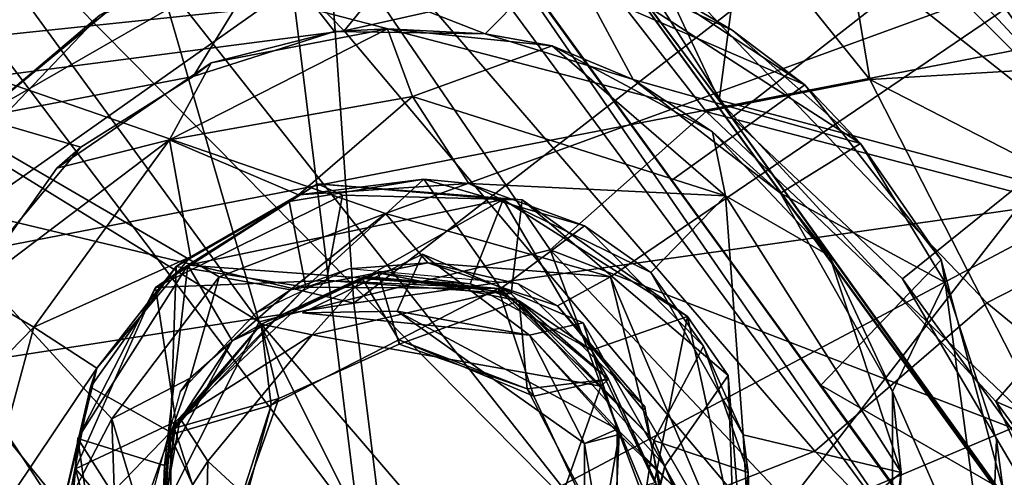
# Model space of a CAD drawing. Header units: millimetres. Extents: x -320 to 320, y -487 to 330.
# Tile 20 of 188: x 157 to 178, y -226 to -217. Entities that reach past the tile are written whole.
import ezdxf

# ---------------------------------------------------------------- set-up
doc = ezdxf.new("R2010")
doc.units = ezdxf.units.MM
doc.layers.add('Layer 01', color=7, linetype='Continuous', true_color=0x000000)
doc.styles.add('Default', font='arial.ttf')
doc.dimstyles.new('Default', dxfattribs={"dimscale": 10, "dimtxt": 2.5, "dimasz": 3, "dimexe": 1, "dimexo": 0.5, "dimgap": 0.8, "dimtad": 1, "dimtoh": 1, "dimzin": 1, "dimdsep": 46, "dimtxsty": 'Default', "dimcen": 2.5, "dimadec": 1, "dimazin": 1, "dimtfac": 1, "dimtdec": 4, "dimtix": 1, "dimtofl": 0, "dimtmove": 1, "dimatfit": 3, "dimfxl": 1, "dimtolj": 1, "dimtzin": 1, "dimarcsym": 0})

# ---------------------------------------------------------------- blocks, each defined once
blk = doc.blocks.new('*D1')
at = {"layer": 'Defpoints', "color": 0}
for p in [(-314.347, -27.146), (314.29, -27.146), (314.29, -476.594)]:
    blk.add_point(p, dxfattribs=at)
at = {"layer": 'Layer 01', "color": 0, "lineweight": -2}
for p, q in [((-314.347, -32.146), (-314.347, -486.594)), ((314.29, -32.146), (314.29, -486.594)), ((-284.347, -476.594), (284.29, -476.594))]:
    blk.add_line(p, q, dxfattribs=at)
at = {"layer": 'Layer 01', "color": 0}
for points in [[(-284.347, -471.594), (-284.347, -481.594), (-314.347, -476.594)], [(284.29, -481.594), (284.29, -471.594), (314.29, -476.594)]]:
    blk.add_solid(points, dxfattribs=at)
at = {"layer": 'Layer 01', "color": 0, "insert": (-0.028, -455.832), "char_height": 25, "attachment_point": 5, "style": 'Default'}
blk.add_mtext('\\A1;628.64', dxfattribs=at)

msp = doc.modelspace()

# ---------------------------------------------------------------- linework, layer by layer
at = {"layer": 'Layer 01'}
for points in [[(148.256, -217.123, 79.507), (136.914, -212.691, 81.522), (160.273, -196.587, 81.381)], [(148.256, -217.123, 79.507), (160.273, -196.587, 81.381), (151.14, -213.514, 79.751)], [(174.926, -217.922, 99.877), (174.19, -213.559, 99.352), (161.064, -197.809, 106.169), (162.873, -202.985, 105.978)], [(193.76, -208.718, 405.258), (184.345, -198.372, 404.078), (172.9, -200.819, 402.276), (179.399, -220.666, 402.596)], [(163.836, -216.898, 350.103), (178.717, -198.687, 352.584), (148.434, -201.095, 348.407)], [(178.717, -198.687, 352.584), (163.836, -216.898, 350.103), (184.549, -212.263, 353.089)], [(172.9, -200.819, 402.276), (162.785, -216.344, 400.451), (179.399, -220.666, 402.596)], [(148.434, -201.095, 348.407), (136.466, -220.451, 346.725), (163.836, -216.898, 350.103)], [(154.283, -203.205, 317.793), (157.139, -201.483, 317.996), (177.402, -222.639, 326.723), (173.769, -225.765, 326.318)], [(154.484, -205.49, 349.16), (179.856, -201.407, 352.747), (179.663, -216.982, 352.231)], [(181.339, -220.624, 327.47), (177.402, -222.639, 326.723), (157.139, -201.483, 317.996)], [(171.792, -210.385, 323.039), (181.339, -220.624, 327.47), (157.139, -201.483, 317.996)], [(174.926, -217.922, 99.877), (162.873, -202.985, 105.978), (159.948, -203.815, 107.599), (171.475, -218.603, 101.716)], [(151.306, -204.794, 317.588), (154.283, -203.205, 317.793), (173.769, -225.765, 326.318), (169.236, -227.536, 325.544)], [(171.475, -218.603, 101.716), (159.948, -203.815, 107.599), (156.727, -204.765, 109.012), (168.184, -221.521, 102.947)], [(148.21, -206.261, 317.381), (151.306, -204.794, 317.588), (169.236, -227.536, 325.544)], [(150.895, -207.748, 110.19), (162.038, -223.036, 104.405), (156.727, -204.765, 109.012)], [(162.038, -223.036, 104.405), (168.184, -221.521, 102.947), (156.727, -204.765, 109.012)], [(179.663, -216.982, 352.231), (144.797, -223.744, 347.59), (154.484, -205.49, 349.16)], [(180.487, -217.471, 86.142), (172.288, -205.815, 84.651), (171.981, -207.629, 93.65), (178.406, -216.386, 94.522)], [(177.446, -211.937, 78.262), (172.288, -205.815, 84.651), (180.487, -217.471, 86.142)], [(144.995, -207.611, 317.172), (148.21, -206.261, 317.381), (173.83, -240.134, 328.597), (160.347, -230.91, 324.241)], [(169.236, -227.536, 325.544), (173.83, -240.134, 328.597), (148.21, -206.261, 317.381)], [(164.036, -222.645, 337.796), (163.123, -209.314, 338.099), (184.134, -207.062, 341.066)], [(164.036, -222.645, 337.796), (184.134, -207.062, 341.066), (197.147, -217.952, 342.465)], [(129.193, -219.849, 396.278), (162.785, -216.344, 400.451), (140.819, -207.228, 397.825)], [(140.069, -208.082, 316.582), (144.995, -207.611, 317.172), (160.347, -230.91, 324.241), (154.127, -231.726, 323.243)], [(162.038, -223.036, 104.405), (150.895, -207.748, 110.19), (147.422, -214.02, 108.382)], [(172.015, -218.73, 9.091), (169.103, -214.136, 16.496), (178.504, -209.029, 14.096), (180.792, -211.88, 9.344)], [(135.563, -215.83, 334.63), (163.123, -209.314, 338.099), (164.036, -222.645, 337.796)], [(172.894, -209.69, 40.144), (169.464, -213.498, 43.047), (171.752, -218.362, 50.834)], [(180.97, -220.806, 56.266), (172.894, -209.69, 40.144), (171.752, -218.362, 50.834)], [(180.97, -220.806, 56.266), (181.127, -212.308, 51.15), (172.894, -209.69, 40.144)], [(181.339, -220.624, 327.47), (171.792, -210.385, 323.039), (184.474, -213.231, 327.153)], [(175.618, -222.131, 4.967), (172.015, -218.73, 9.091), (180.792, -211.88, 9.344), (183.544, -215.753, 5.289)], [(181.197, -216.87, 72.557), (177.446, -211.937, 78.262), (180.487, -217.471, 86.142), (182.405, -219.341, 74.94)], [(181.883, -217.864, 67.11), (177.446, -211.937, 78.262), (181.197, -216.87, 72.557)], [(181.883, -217.864, 67.11), (179.51, -214.313, 67.487), (177.446, -211.937, 78.262)], [(172.738, -227.466, 350.677), (184.549, -212.263, 353.089), (163.836, -216.898, 350.103)], [(196.913, -217.285, 354.67), (184.549, -212.263, 353.089), (172.738, -227.466, 350.677)], [(201.494, -259.47, 26.134), (179.879, -229.719, 58.11), (167.476, -212.647, 27.758), (193.561, -248.529, 4.316)], [(167.476, -212.647, 27.758), (180.837, -231.003, 0.79), (193.561, -248.529, 4.316)], [(167.476, -212.647, 27.758), (179.879, -229.719, 58.11), (171.752, -218.362, 50.834)], [(180.837, -231.003, 0.79), (167.476, -212.647, 27.758), (172.015, -218.73, 9.091)], [(171.752, -218.362, 50.834), (168.079, -213.481, 38.131), (167.476, -212.647, 27.758)], [(172.015, -218.73, 9.091), (167.476, -212.647, 27.758), (169.103, -214.136, 16.496)], [(165.566, -212.939, 30.555), (176.412, -228.692, 29.999), (165.55, -213.973, 29.994)], [(177.969, -229.982, 30.396), (165.566, -212.939, 30.555), (167.068, -214.977, 42.809)], [(177.969, -229.982, 30.396), (176.412, -228.692, 29.999), (165.566, -212.939, 30.555)], [(168.079, -213.481, 38.131), (171.752, -218.362, 50.834), (169.464, -213.498, 43.047)], [(174.926, -217.922, 99.877), (178.35, -217.719, 96.896), (174.19, -213.559, 99.352)], [(174.19, -213.559, 99.352), (178.35, -217.719, 96.896), (178.406, -216.386, 94.522)], [(154.733, -230.479, 101.774), (159.228, -228.584, 102.864), (147.422, -214.02, 108.382)], [(162.038, -223.036, 104.405), (147.422, -214.02, 108.382), (159.228, -228.584, 102.864)], [(165.55, -213.973, 29.994), (176.412, -228.692, 29.999), (163.253, -238.821, 30.003), (152.12, -223.449, 29.997)], [(152.12, -223.449, 29.997), (158.674, -216.567, 30.198), (165.55, -213.973, 29.994)], [(170.75, -220.048, 52.862), (177.969, -229.982, 30.396), (167.068, -214.977, 42.809)], [(167.068, -214.977, 42.809), (167.34, -215.344, 45.888), (170.75, -220.048, 52.862)], [(162.287, -215.188, 62.949), (158.885, -216.446, 62.733), (156.122, -218.728, 62.942)], [(160.645, -217.858, 62.999), (162.287, -215.188, 62.949), (156.122, -218.728, 62.942)], [(162.287, -215.188, 62.949), (160.645, -217.858, 62.999), (163.627, -216.91, 62.999)], [(163.627, -216.91, 62.999), (166.81, -216.963, 62.999), (162.287, -215.188, 62.949)], [(166.81, -216.963, 62.999), (168.499, -215.249, 62.861), (162.287, -215.188, 62.949)], [(169.937, -217.925, 63.002), (168.499, -215.249, 62.861), (166.81, -216.963, 62.999)], [(168.499, -215.249, 62.861), (172.022, -216.881, 62.499), (170.073, -215.733, 49.611)], [(172.022, -216.881, 62.499), (168.499, -215.249, 62.861), (174.733, -219.275, 62.894)], [(169.937, -217.925, 63.002), (174.733, -219.275, 62.894), (168.499, -215.249, 62.861)], [(179.21, -215.463, 66.5), (164.704, -220.755, 66.499), (150.434, -215.817, 66.5)], [(164.704, -220.755, 66.499), (179.21, -215.463, 66.5), (169.453, -222.092, 66.5)], [(167.34, -215.344, 45.888), (170.073, -215.733, 49.611), (173.56, -218.037, 52.961)], [(173.56, -218.037, 52.961), (170.75, -220.048, 52.862), (167.34, -215.344, 45.888)], [(172.045, -228.184, 66.499), (169.453, -222.092, 66.5), (179.21, -215.463, 66.5), (183.426, -227.718, 66.499)], [(135.563, -215.83, 334.63), (164.036, -222.645, 337.796), (134.971, -227.176, 334.251)], [(150.434, -215.817, 66.5), (158.931, -225.084, 66.499), (151.335, -239.631, 66.502), (147.896, -233.165, 66.484)], [(150.434, -215.817, 66.5), (164.704, -220.755, 66.499), (161.197, -222.088, 66.499)], [(150.434, -215.817, 66.5), (161.197, -222.088, 66.499), (158.931, -225.084, 66.499)], [(170.073, -215.733, 49.611), (172.022, -216.881, 62.499), (173.56, -218.037, 52.961)], [(175.618, -222.131, 4.967), (183.544, -215.753, 5.289), (186.878, -220.002, 2.349), (178.566, -226.19, 2.285)], [(162.785, -216.344, 400.451), (129.193, -219.849, 396.278), (130.635, -230.172, 396.105), (164.309, -228.682, 400.086)], [(179.399, -220.666, 402.596), (162.785, -216.344, 400.451), (164.309, -228.682, 400.086)], [(156.122, -218.728, 62.942), (158.885, -216.446, 62.733), (158.674, -216.567, 30.198), (156.038, -218.794, 30.637)], [(156.038, -218.794, 30.637), (158.674, -216.567, 30.198), (152.12, -223.449, 29.997)], [(172.738, -227.466, 350.677), (163.836, -216.898, 350.103), (136.466, -220.451, 346.725), (136.96, -232.825, 346.243)], [(165.275, -218.28, 50.697), (164.746, -216.859, 50.639), (160.148, -219.197, 47.992)], [(161.024, -217.57, 49.605), (160.148, -219.197, 47.992), (164.746, -216.859, 50.639)], [(163.627, -216.91, 62.999), (160.645, -217.858, 62.999), (161.024, -217.57, 49.605)], [(164.746, -216.859, 50.639), (163.627, -216.91, 62.999), (161.024, -217.57, 49.605)], [(166.81, -216.963, 62.999), (163.627, -216.91, 62.999), (164.746, -216.859, 50.639)], [(168.225, -217.214, 53.128), (164.746, -216.859, 50.639), (165.275, -218.28, 50.697)], [(166.81, -216.963, 62.999), (164.746, -216.859, 50.639), (168.225, -217.214, 53.128)], [(168.225, -217.214, 53.128), (169.937, -217.925, 63.002), (166.81, -216.963, 62.999)], [(174.733, -219.275, 62.894), (173.56, -218.037, 52.961), (172.022, -216.881, 62.499)], [(181.191, -227.376, 351.792), (146.453, -235.163, 347.053), (144.797, -223.744, 347.59), (179.663, -216.982, 352.231)], [(171.882, -220.379, 56.253), (168.225, -217.214, 53.128), (165.275, -218.28, 50.697)], [(171.882, -220.379, 56.253), (171.611, -219.027, 56.151), (168.225, -217.214, 53.128)], [(168.225, -217.214, 53.128), (171.611, -219.027, 56.151), (169.937, -217.925, 63.002)], [(196.913, -217.285, 354.67), (172.738, -227.466, 350.677), (202.46, -223.393, 355.067)], [(157.768, -219.794, 49.394), (160.148, -219.197, 47.992), (161.024, -217.57, 49.605)], [(161.024, -217.57, 49.605), (160.645, -217.858, 62.999), (158.276, -219.35, 62.998), (157.768, -219.794, 49.394)], [(178.35, -217.719, 96.896), (174.926, -217.922, 99.877), (178.216, -219.612, 97.777)], [(160.645, -217.858, 62.999), (156.122, -218.728, 62.942), (158.276, -219.35, 62.998)], [(165.549, -234.83, 337.084), (164.036, -222.645, 337.796), (197.147, -217.952, 342.465), (185.323, -234.538, 339.401)], [(169.937, -217.925, 63.002), (173.045, -220.326, 62.998), (174.733, -219.275, 62.894)], [(173.045, -220.326, 62.998), (169.937, -217.925, 63.002), (171.611, -219.027, 56.151)], [(171.475, -218.603, 101.716), (178.873, -225.643, 97.646), (174.926, -217.922, 99.877)], [(178.873, -225.643, 97.646), (178.216, -219.612, 97.777), (174.926, -217.922, 99.877)], [(170.75, -220.048, 52.862), (173.56, -218.037, 52.961), (176.437, -221.727, 56.443), (173.894, -224.376, 56.746)], [(173.56, -218.037, 52.961), (174.733, -219.275, 62.894), (176.437, -221.727, 56.443)], [(162.872, -220.36, 51.03), (165.275, -218.28, 50.697), (160.148, -219.197, 47.992)], [(166.468, -220.12, 53.187), (165.275, -218.28, 50.697), (162.872, -220.36, 51.03)], [(171.882, -220.379, 56.253), (165.275, -218.28, 50.697), (166.468, -220.12, 53.187)], [(171.752, -218.362, 50.834), (179.879, -229.719, 58.11), (177.589, -224.717, 57.076)], [(180.97, -220.806, 56.266), (171.752, -218.362, 50.834), (177.589, -224.717, 57.076)], [(178.873, -225.643, 97.646), (171.475, -218.603, 101.716), (168.184, -221.521, 102.947)], [(158.276, -219.35, 62.998), (156.122, -218.728, 62.942), (154.525, -220.825, 62.904), (156.302, -221.707, 62.999)], [(180.837, -231.003, 0.79), (172.015, -218.73, 9.091), (175.618, -222.131, 4.967)], [(171.882, -220.379, 56.253), (174.078, -221.648, 58.53), (171.611, -219.027, 56.151)], [(174.078, -221.648, 58.53), (173.045, -220.326, 62.998), (171.611, -219.027, 56.151)], [(157.287, -223.152, 49.68), (160.148, -219.197, 47.992), (155.944, -222.372, 49.812)], [(160.148, -219.197, 47.992), (157.768, -219.794, 49.394), (155.944, -222.372, 49.812)], [(157.287, -223.152, 49.68), (160.593, -221.667, 50.639), (160.148, -219.197, 47.992)], [(160.148, -219.197, 47.992), (160.593, -221.667, 50.639), (162.872, -220.36, 51.03)], [(157.768, -219.794, 49.394), (158.276, -219.35, 62.998), (156.302, -221.707, 62.999), (155.944, -222.372, 49.812)], [(174.733, -219.275, 62.894), (173.045, -220.326, 62.998), (176.522, -222.205, 62.932)], [(176.522, -222.205, 62.932), (176.437, -221.727, 56.443), (174.733, -219.275, 62.894)], [(163.023, -222.304, 63.015), (165.515, -220.028, 62.997), (162.676, -220.501, 62.999)], [(162.676, -220.501, 62.999), (165.515, -220.028, 62.997), (162.872, -220.36, 51.03)], [(162.872, -220.36, 51.03), (165.515, -220.028, 62.997), (166.468, -220.12, 53.187)], [(163.023, -222.304, 63.015), (167.144, -222.335, 63.005), (165.515, -220.028, 62.997)], [(165.515, -220.028, 62.997), (167.144, -222.335, 63.005), (168.908, -221.014, 62.998)], [(165.515, -220.028, 62.997), (168.908, -221.014, 62.998), (166.468, -220.12, 53.187)], [(183.936, -238.201, 59.993), (177.969, -229.982, 30.396), (170.75, -220.048, 52.862)], [(173.894, -224.376, 56.746), (177.257, -229, 59.32), (170.75, -220.048, 52.862)], [(177.257, -229, 59.32), (177.711, -229.681, 58.533), (170.75, -220.048, 52.862)], [(183.936, -238.201, 59.993), (170.75, -220.048, 52.862), (177.711, -229.681, 58.533)], [(159.855, -222.315, 64.599), (160.532, -221.841, 66.486), (163.269, -220.127, 65.878)], [(159.855, -222.315, 64.599), (163.269, -220.127, 65.878), (163.798, -220.365, 64.542)], [(163.269, -220.127, 65.878), (160.532, -221.841, 66.486), (167.193, -220.459, 66.424)], [(167.593, -220.463, 64.646), (163.798, -220.365, 64.542), (163.269, -220.127, 65.878)], [(167.593, -220.463, 64.646), (163.269, -220.127, 65.878), (167.193, -220.459, 66.424)], [(170.305, -221.998, 56.535), (171.882, -220.379, 56.253), (166.468, -220.12, 53.187)], [(170.305, -221.998, 56.535), (166.468, -220.12, 53.187), (168.908, -221.014, 62.998)], [(159.855, -222.315, 64.599), (163.798, -220.365, 64.542), (163.46, -222.163, 64.501)], [(160.291, -221.874, 62.998), (162.872, -220.36, 51.03), (160.593, -221.667, 50.639)], [(160.291, -221.874, 62.998), (162.676, -220.501, 62.999), (162.872, -220.36, 51.03)], [(162.676, -220.501, 62.999), (160.291, -221.874, 62.998), (163.023, -222.304, 63.015)], [(160.532, -221.841, 66.486), (164.258, -222.117, 66.499), (167.193, -220.459, 66.424)], [(167.357, -222.444, 64.498), (163.46, -222.163, 64.501), (163.798, -220.365, 64.542), (167.593, -220.463, 64.646)], [(164.258, -222.117, 66.499), (166.492, -222.238, 66.5), (167.193, -220.459, 66.424)], [(169.057, -223.638, 66.496), (167.193, -220.459, 66.424), (166.492, -222.238, 66.5)], [(167.593, -220.463, 64.646), (167.193, -220.459, 66.424), (171.081, -222.928, 66.386)], [(169.057, -223.638, 66.496), (171.081, -222.928, 66.386), (167.193, -220.459, 66.424)], [(170.599, -226.081, 64.45), (167.357, -222.444, 64.498), (167.593, -220.463, 64.646), (171.937, -224.167, 64.742)], [(171.937, -224.167, 64.742), (167.593, -220.463, 64.646), (171.081, -222.928, 66.386)], [(171.882, -220.379, 56.253), (170.305, -221.998, 56.535), (172.254, -225.424, 59.046)], [(172.254, -225.424, 59.046), (175.588, -226.216, 60.392), (171.882, -220.379, 56.253)], [(175.588, -226.216, 60.392), (174.078, -221.648, 58.53), (171.882, -220.379, 56.253)], [(175.406, -224.505, 63.008), (176.522, -222.205, 62.932), (173.045, -220.326, 62.998)], [(175.406, -224.505, 63.008), (173.045, -220.326, 62.998), (174.078, -221.648, 58.53)], [(191.578, -232.918, 403.312), (179.399, -220.666, 402.596), (164.309, -228.682, 400.086), (166.009, -238.867, 399.432)], [(188.298, -231.595, 331.305), (177.402, -222.639, 326.723), (181.339, -220.624, 327.47)], [(162.703, -222.366, 67.511), (161.197, -222.088, 66.499), (164.704, -220.755, 66.499)], [(162.703, -222.366, 67.511), (164.704, -220.755, 66.499), (165.598, -221.792, 67.505)], [(165.598, -221.792, 67.505), (164.704, -220.755, 66.499), (169.453, -222.092, 66.5)], [(186.68, -228.665, 59.616), (180.97, -220.806, 56.266), (177.589, -224.717, 57.076)], [(170.373, -225.54, 62.992), (171.42, -223.55, 62.998), (168.908, -221.014, 62.998), (167.144, -222.335, 63.005)], [(170.305, -221.998, 56.535), (168.908, -221.014, 62.998), (171.42, -223.55, 62.998)], [(162.038, -223.036, 104.405), (174.01, -236.991, 97.91), (168.184, -221.521, 102.947)], [(174.01, -236.991, 97.91), (177.717, -231.631, 97.601), (168.184, -221.521, 102.947)], [(168.184, -221.521, 102.947), (177.717, -231.631, 97.601), (178.873, -225.643, 97.646)], [(160.593, -221.667, 50.639), (157.287, -223.152, 49.68), (158.614, -224.016, 51.581)], [(160.291, -221.874, 62.998), (160.593, -221.667, 50.639), (158.614, -224.016, 51.581)], [(162.955, -222.851, 82.732), (167.744, -223.319, 83.058), (165.49, -221.61, 82.3)], [(164.954, -222.811, 81.795), (162.955, -222.851, 82.732), (165.49, -221.61, 82.3)], [(167.743, -223.321, 81.559), (164.954, -222.811, 81.795), (165.49, -221.61, 82.3)], [(168.881, -223.059, 82.302), (165.49, -221.61, 82.3), (167.744, -223.319, 83.058)], [(167.743, -223.321, 81.559), (165.49, -221.61, 82.3), (168.881, -223.059, 82.302)], [(176.437, -221.727, 56.443), (177.745, -226.593, 58.924), (173.894, -224.376, 56.746)], [(175.588, -226.216, 60.392), (175.406, -224.505, 63.008), (174.078, -221.648, 58.53)], [(176.437, -221.727, 56.443), (176.522, -222.205, 62.932), (177.604, -225.528, 62.43), (177.745, -226.593, 58.924)], [(160.039, -226.067, 66.501), (160.532, -221.841, 66.486), (158.214, -225.502, 66.393)], [(159.855, -222.315, 64.599), (158.214, -225.502, 66.393), (160.532, -221.841, 66.486)], [(160.167, -225.363, 63.004), (160.291, -221.874, 62.998), (158.483, -224.419, 62.999)], [(158.483, -224.419, 62.999), (160.291, -221.874, 62.998), (158.614, -224.016, 51.581)], [(160.532, -221.841, 66.486), (160.039, -226.067, 66.501), (161.469, -223.436, 66.499)], [(163.023, -222.304, 63.015), (160.291, -221.874, 62.998), (160.167, -225.363, 63.004)], [(164.258, -222.117, 66.499), (160.532, -221.841, 66.486), (161.469, -223.436, 66.499)], [(162.703, -222.366, 67.511), (163.931, -221.922, 76.824), (161.972, -222.852, 76.902)], [(165.598, -221.792, 67.505), (163.931, -221.922, 76.824), (162.703, -222.366, 67.511)], [(163.931, -221.922, 76.824), (165.598, -221.792, 67.505), (167.508, -222.233, 76.328)], [(165.598, -221.792, 67.505), (168.339, -222.701, 67.454), (167.508, -222.233, 76.328)], [(165.598, -221.792, 67.505), (169.453, -222.092, 66.5), (168.339, -222.701, 67.454)], [(160.582, -224.23, 67.486), (158.931, -225.084, 66.499), (161.197, -222.088, 66.499)], [(163.46, -222.163, 64.501), (160.282, -225.138, 64.5), (159.855, -222.315, 64.599)], [(163.023, -222.304, 63.015), (160.282, -225.138, 64.5), (163.46, -222.163, 64.501)], [(160.582, -224.23, 67.486), (161.197, -222.088, 66.499), (162.703, -222.366, 67.511)], [(161.469, -223.436, 66.499), (162.082, -223.086, 81.199), (164.553, -222.002, 81.196), (164.258, -222.117, 66.499)], [(162.457, -224.653, 81.199), (164.992, -223.512, 81.198), (164.553, -222.002, 81.196), (162.082, -223.086, 81.199)], [(162.083, -223.09, 83.525), (162.082, -223.086, 87.999), (164.263, -222.082, 87.866), (164.211, -222.122, 83.499)], [(163.158, -223.312, 89.459), (164.263, -222.082, 87.866), (162.082, -223.086, 87.999)], [(162.293, -224.795, 83.493), (162.083, -223.09, 83.525), (164.211, -222.122, 83.499), (164.99, -223.418, 83.493)], [(167.144, -222.335, 63.005), (163.023, -222.304, 63.015), (163.46, -222.163, 64.501)], [(163.158, -223.312, 89.459), (167.118, -222.398, 88.759), (164.263, -222.082, 87.866)], [(167.144, -222.335, 63.005), (163.46, -222.163, 64.501), (167.357, -222.444, 64.498)], [(167.083, -222.332, 83.5), (164.211, -222.122, 83.499), (164.263, -222.082, 87.866)], [(167.083, -222.332, 83.5), (164.99, -223.418, 83.493), (164.211, -222.122, 83.499)], [(164.258, -222.117, 66.499), (164.553, -222.002, 81.196), (166.492, -222.238, 66.5)], [(167.083, -222.332, 83.5), (164.263, -222.082, 87.866), (167.118, -222.398, 88.759)], [(164.553, -222.002, 81.196), (167.528, -222.598, 81.201), (166.492, -222.238, 66.5)], [(164.553, -222.002, 81.196), (164.992, -223.512, 81.198), (167.528, -222.598, 81.201)], [(169.453, -222.092, 66.5), (170.154, -224.909, 67.493), (168.339, -222.701, 67.454)], [(170.154, -224.909, 67.493), (169.453, -222.092, 66.5), (172.045, -228.184, 66.499)], [(171.42, -223.55, 62.998), (172.254, -225.424, 59.046), (170.305, -221.998, 56.535)], [(175.618, -222.131, 4.967), (178.566, -226.19, 2.285), (180.837, -231.003, 0.79)], [(160.282, -225.138, 64.5), (158.165, -226.14, 64.519), (159.855, -222.315, 64.599)], [(159.855, -222.315, 64.599), (158.165, -226.14, 64.519), (158.214, -225.502, 66.393)], [(163.023, -222.304, 63.015), (160.167, -225.363, 63.004), (160.282, -225.138, 64.5)], [(161.972, -222.852, 76.902), (160.372, -224.516, 76.822), (160.582, -224.23, 67.486), (162.703, -222.366, 67.511)], [(167.083, -222.332, 83.5), (167.838, -224.61, 83.499), (164.99, -223.418, 83.493)], [(167.528, -222.598, 81.201), (169.057, -223.638, 66.496), (166.492, -222.238, 66.5)], [(169.415, -224.248, 83.499), (167.083, -222.332, 83.5), (167.118, -222.398, 88.759), (169.254, -224.396, 89.418)], [(169.415, -224.248, 83.499), (167.838, -224.61, 83.499), (167.083, -222.332, 83.5)], [(170.373, -225.54, 62.992), (167.144, -222.335, 63.005), (167.357, -222.444, 64.498)], [(170.186, -224.842, 75.53), (167.508, -222.233, 76.328), (168.339, -222.701, 67.454)], [(177.459, -229.175, 62.9), (176.522, -222.205, 62.932), (175.406, -224.505, 63.008)], [(177.604, -225.528, 62.43), (176.522, -222.205, 62.932), (177.459, -229.175, 62.9)], [(155.944, -222.372, 49.812), (154.729, -225.769, 52.068), (157.287, -223.152, 49.68)], [(167.118, -222.398, 88.759), (163.158, -223.312, 89.459), (169.254, -224.396, 89.418)], [(170.373, -225.54, 62.992), (167.357, -222.444, 64.498), (170.599, -226.081, 64.45)], [(165.549, -234.83, 337.084), (137.728, -239.412, 333.68), (134.971, -227.176, 334.251), (164.036, -222.645, 337.796)], [(164.992, -223.512, 81.198), (167.696, -224.451, 81.204), (167.528, -222.598, 81.201)], [(167.528, -222.598, 81.201), (169.415, -224.248, 81.199), (169.057, -223.638, 66.496)], [(169.415, -224.248, 81.199), (167.528, -222.598, 81.201), (167.696, -224.451, 81.204)], [(170.186, -224.842, 75.53), (168.339, -222.701, 67.454), (170.154, -224.909, 67.493)], [(188.298, -231.595, 331.305), (182.753, -235.01, 330.182), (173.769, -225.765, 326.318), (177.402, -222.639, 326.723)], [(167.744, -223.319, 83.058), (162.955, -222.851, 82.732), (164.954, -222.811, 81.795)], [(164.954, -222.811, 81.795), (168.909, -225.603, 82.309), (169.593, -225.301, 83.044)], [(164.954, -222.811, 81.795), (169.593, -225.301, 83.044), (167.744, -223.319, 83.058)], [(167.743, -223.321, 81.559), (168.909, -225.603, 82.309), (164.954, -222.811, 81.795)], [(171.081, -222.928, 66.386), (169.057, -223.638, 66.496), (170.381, -226.417, 66.502)], [(171.081, -222.928, 66.386), (170.381, -226.417, 66.502), (172.28, -228.45, 66.42)], [(171.937, -224.167, 64.742), (171.081, -222.928, 66.386), (172.28, -228.45, 66.42)], [(163.263, -239.683, 30.482), (156.273, -230.062, 52.443), (151.279, -223.177, 30.544)], [(151.279, -223.177, 30.544), (163.253, -238.821, 30.003), (163.263, -239.683, 30.482)], [(151.279, -223.177, 30.544), (152.12, -223.449, 29.997), (163.253, -238.821, 30.003)], [(157.287, -223.152, 49.68), (154.729, -225.769, 52.068), (155.987, -227.922, 53.29)], [(158.614, -224.016, 51.581), (157.287, -223.152, 49.68), (155.987, -227.922, 53.29)], [(162.038, -223.036, 104.405), (159.228, -228.584, 102.864), (170.029, -239.048, 97.97)], [(162.083, -223.09, 83.525), (160.156, -225.425, 83.498), (160.372, -225.081, 88.491), (162.082, -223.086, 87.999)], [(160.156, -225.425, 83.498), (162.083, -223.09, 83.525), (162.293, -224.795, 83.493)], [(160.255, -225.279, 81.202), (162.082, -223.086, 81.199), (161.469, -223.436, 66.499)], [(162.082, -223.086, 81.199), (160.255, -225.279, 81.202), (162.457, -224.653, 81.199)], [(162.082, -223.086, 87.999), (160.372, -225.081, 88.491), (163.158, -223.312, 89.459)], [(174.01, -236.991, 97.91), (162.038, -223.036, 104.405), (170.029, -239.048, 97.97)], [(167.743, -223.321, 81.559), (168.881, -223.059, 82.302), (169.636, -225.416, 81.569)], [(167.744, -223.319, 83.058), (169.593, -225.301, 83.044), (168.881, -223.059, 82.302)], [(170.888, -226.613, 82.296), (168.881, -223.059, 82.302), (169.593, -225.301, 83.044)], [(168.881, -223.059, 82.302), (170.888, -226.613, 82.296), (169.636, -225.416, 81.569)], [(160.957, -225.977, 89.47), (163.158, -223.312, 89.459), (160.372, -225.081, 88.491)], [(160.957, -225.977, 89.47), (166.79, -231.364, 89.503), (169.254, -224.396, 89.418), (163.158, -223.312, 89.459)], [(167.743, -223.321, 81.559), (169.636, -225.416, 81.569), (168.909, -225.603, 82.309)], [(202.46, -223.393, 355.067), (172.738, -227.466, 350.677), (177.463, -240.034, 349.939)], [(209.133, -228.758, 355.453), (202.46, -223.393, 355.067), (177.463, -240.034, 349.939)], [(160.255, -225.279, 81.202), (161.469, -223.436, 66.499), (160.039, -226.067, 66.501)], [(162.457, -224.653, 81.199), (162.293, -224.795, 83.493), (164.99, -223.418, 83.493), (164.992, -223.512, 81.198)], [(167.696, -224.451, 81.204), (164.992, -223.512, 81.198), (164.99, -223.418, 83.493)], [(167.696, -224.451, 81.204), (164.99, -223.418, 83.493), (167.838, -224.61, 83.499)], [(171.42, -223.55, 62.998), (170.373, -225.54, 62.992), (172.362, -226.22, 62.998)], [(171.42, -223.55, 62.998), (172.362, -226.22, 62.998), (172.254, -225.424, 59.046)], [(169.057, -223.638, 66.496), (169.415, -224.248, 81.199), (170.415, -226.42, 81.193), (170.381, -226.417, 66.502)], [(157.833, -227.197, 53.848), (158.614, -224.016, 51.581), (155.987, -227.922, 53.29)], [(157.833, -227.197, 53.848), (158.483, -224.419, 62.999), (158.614, -224.016, 51.581)], [(160.582, -224.23, 67.486), (159.547, -227.136, 67.484), (158.931, -225.084, 66.499)], [(159.547, -227.136, 67.484), (160.582, -224.23, 67.486), (160.372, -224.516, 76.822), (159.658, -227.138, 76.453)], [(172.112, -229.207, 64.569), (170.599, -226.081, 64.45), (171.937, -224.167, 64.742)], [(172.112, -229.207, 64.569), (171.937, -224.167, 64.742), (172.28, -228.45, 66.42)], [(157.839, -227.779, 62.998), (158.483, -224.419, 62.999), (157.833, -227.197, 53.848)], [(157.839, -227.779, 62.998), (160.167, -225.363, 63.004), (158.483, -224.419, 62.999)], [(169.254, -224.396, 89.418), (166.79, -231.364, 89.503), (170.13, -226.522, 89.117)], [(167.696, -224.451, 81.204), (168.973, -226.887, 81.198), (170.415, -226.42, 81.193), (169.415, -224.248, 81.199)], [(167.838, -224.61, 83.499), (169.415, -224.248, 83.499), (170.422, -226.46, 83.501), (169.04, -227.187, 83.492)], [(169.254, -224.396, 89.418), (170.13, -226.522, 89.117), (170.422, -226.46, 83.501), (169.415, -224.248, 83.499)], [(177.257, -229, 59.32), (173.894, -224.376, 56.746), (177.745, -226.593, 58.924)], [(160.255, -225.279, 81.202), (161.187, -228.219, 81.219), (162.457, -224.653, 81.199)], [(161.187, -228.219, 81.219), (162.293, -224.795, 83.493), (162.457, -224.653, 81.199)], [(168.973, -226.887, 81.198), (167.696, -224.451, 81.204), (167.838, -224.61, 83.499), (169.04, -227.187, 83.492)], [(175.406, -224.505, 63.008), (175.418, -229.9, 62.996), (177.459, -229.175, 62.9)], [(175.418, -229.9, 62.996), (175.406, -224.505, 63.008), (175.588, -226.216, 60.392)], [(162.293, -224.795, 83.493), (161.39, -228.136, 83.5), (160.156, -225.425, 83.498)], [(161.187, -228.219, 81.219), (161.39, -228.136, 83.5), (162.293, -224.795, 83.493)], [(170.186, -224.842, 75.53), (170.154, -224.909, 67.493), (170.768, -227.644, 67.458), (170.68, -227.629, 74.981)], [(179.879, -229.719, 58.11), (183.532, -232.839, 60.003), (177.589, -224.717, 57.076)], [(186.68, -228.665, 59.616), (177.589, -224.717, 57.076), (183.532, -232.839, 60.003)], [(170.154, -224.909, 67.493), (172.045, -228.184, 66.499), (170.768, -227.644, 67.458)], [(159.106, -230.3, 66.5), (151.335, -239.631, 66.502), (158.931, -225.084, 66.499)], [(160.282, -225.138, 64.5), (159.917, -228.184, 64.497), (158.165, -226.14, 64.519)], [(159.547, -227.136, 67.484), (159.106, -230.3, 66.5), (158.931, -225.084, 66.499)], [(160.167, -225.363, 63.004), (159.917, -228.184, 64.497), (160.282, -225.138, 64.5)], [(160.039, -226.067, 66.501), (159.955, -228.25, 66.502), (159.92, -228.248, 81.193), (160.255, -225.279, 81.202)], [(161.187, -228.219, 81.219), (160.255, -225.279, 81.202), (159.92, -228.248, 81.193)], [(160.156, -225.425, 83.498), (159.924, -227.592, 87.999), (160.372, -225.081, 88.491)], [(160.957, -225.977, 89.47), (160.372, -225.081, 88.491), (159.924, -227.592, 87.999)], [(160.187, -229.273, 62.982), (160.167, -225.363, 63.004), (157.839, -227.779, 62.998)], [(160.167, -225.363, 63.004), (160.187, -229.273, 62.982), (159.917, -228.184, 64.497)], [(160.156, -225.425, 83.498), (159.971, -228.336, 83.501), (159.924, -227.592, 87.999)], [(160.156, -225.425, 83.498), (161.39, -228.136, 83.5), (159.971, -228.336, 83.501)], [(168.909, -225.603, 82.309), (169.586, -229.699, 83.006), (169.593, -225.301, 83.044)], [(168.919, -229.475, 82.348), (168.909, -225.603, 82.309), (169.636, -225.416, 81.569)], [(168.919, -229.475, 82.348), (169.636, -225.416, 81.569), (169.443, -229.769, 81.507)], [(169.443, -229.769, 81.507), (169.636, -225.416, 81.569), (170.888, -226.613, 82.296)], [(169.593, -225.301, 83.044), (169.586, -229.699, 83.006), (170.888, -226.613, 82.296)], [(172.362, -226.22, 62.998), (172.452, -228.865, 60.442), (172.254, -225.424, 59.046)], [(175.588, -226.216, 60.392), (172.254, -225.424, 59.046), (172.452, -228.865, 60.442)], [(157.887, -229.256, 65.445), (158.857, -230.007, 66.5), (158.214, -225.502, 66.393)], [(158.165, -226.14, 64.519), (157.887, -229.256, 65.445), (158.214, -225.502, 66.393)], [(160.039, -226.067, 66.501), (158.214, -225.502, 66.393), (159.955, -228.25, 66.502)], [(159.955, -228.25, 66.502), (158.214, -225.502, 66.393), (158.857, -230.007, 66.5)], [(168.909, -225.603, 82.309), (168.919, -229.475, 82.348), (169.586, -229.699, 83.006)], [(172.131, -229.727, 63), (170.373, -225.54, 62.992), (169.595, -230.465, 62.999)], [(169.595, -230.465, 62.999), (170.373, -225.54, 62.992), (170.599, -226.081, 64.45)], [(172.362, -226.22, 62.998), (170.373, -225.54, 62.992), (172.131, -229.727, 63)], [(177.745, -226.593, 58.924), (177.604, -225.528, 62.43), (177.459, -229.175, 62.9), (177.489, -229.501, 59.894)], [(178.873, -225.643, 97.646), (177.717, -231.631, 97.601), (180.485, -230.873, 95.975)], [(182.753, -235.01, 330.182), (173.83, -240.134, 328.597), (169.236, -227.536, 325.544), (173.769, -225.765, 326.318)], [(160.865, -230.08, 89.225), (160.957, -225.977, 89.47), (159.924, -227.592, 87.999)], [(166.79, -231.364, 89.503), (160.957, -225.977, 89.47), (160.865, -230.08, 89.225)], [(169.595, -230.465, 62.999), (170.599, -226.081, 64.45), (169.316, -230.889, 64.489)], [(169.316, -230.889, 64.489), (170.599, -226.081, 64.45), (172.112, -229.207, 64.569)], [(158.165, -226.14, 64.519), (159.54, -231.31, 64.495), (157.887, -229.256, 65.445)], [(159.917, -228.184, 64.497), (159.54, -231.31, 64.495), (158.165, -226.14, 64.519)], [(172.131, -229.727, 63), (172.452, -228.865, 60.442), (172.362, -226.22, 62.998)], [(174.919, -230.986, 61.595), (175.588, -226.216, 60.392), (172.452, -228.865, 60.442)], [(175.418, -229.9, 62.996), (175.588, -226.216, 60.392), (174.919, -230.986, 61.595)]]:
    msp.add_3dface(points, dxfattribs=at)

# ---------------------------------------------------------------- dimensions: what is measured, and where the dimension line sits
dim = msp.add_linear_dim(base=(314.29, -476.594), p1=(-314.347, -27.146), p2=(314.29, -27.146), dimstyle='Default', override={"dimscale": 10, "dimtxt": 2.5, "dimasz": 3, "dimexe": 1, "dimexo": 0.5, "dimgap": 0.8, "dimtad": 1, "dimtih": 0, "dimtoh": 0, "dimdec": 2, "dimlfac": 1, "dimzin": 1, "dimtxsty": 'Default', "dimsah": 0, "dimcen": 2.5, "dimadec": 1, "dimazin": 1, "dimtix": 0, "dimtmove": 0, "dimtzin": 1}, dxfattribs=at)
dim.commit()
dim.dimension.update_dxf_attribs({"geometry": '*D1', "text_midpoint": (-0.028, -455.832)})

doc.saveas('drawing.dxf')
